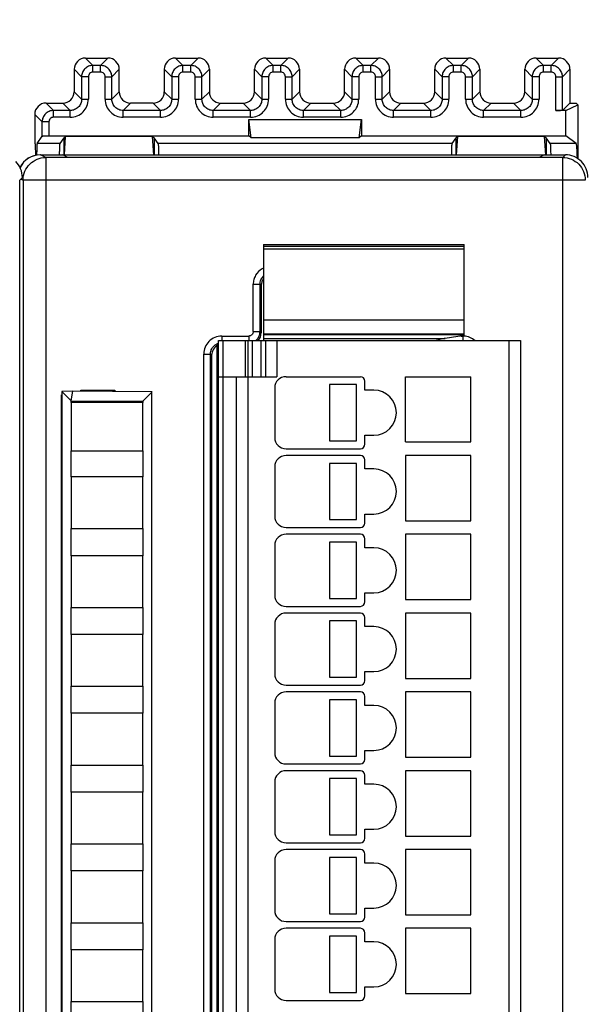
# Model space of a CAD drawing. Header units: millimetres. Extents: x 0 to 420, y 0 to 297.
# Tile 99 of 124: x 233 to 258, y 192 to 236. Entities that reach past the tile are written whole.
import ezdxf

# ---------------------------------------------------------------- set-up
doc = ezdxf.new("R2010")
doc.units = ezdxf.units.MM
doc.header["$LTSCALE"] = 23.1
doc.layers.get('0').update_dxf_attribs({"linetype": 'CONTINUOUS'})
doc.layers.add('1', color=7, linetype='CONTINUOUS')
doc.styles.get("Standard").update_dxf_attribs({"font": 'txt', "width": 0.85})
doc.dimstyles.new('DIMSTYLE_1', dxfattribs={"dimtxt": 3.5, "dimasz": 3.5, "dimexe": 1, "dimexo": 0.5, "dimgap": 0.875, "dimtad": 1, "dimdec": 0, "dimdsep": 46, "dimtxsty": 'STANDARD', "dimblk": '_FILLED', "dimblk1": '_FILLED', "dimblk2": '_FILLED', "dimcen": 0.09, "dimadec": 4, "dimazin": 2, "dimtp": 0.2, "dimtm": 0.2, "dimtfac": 1, "dimtdec": 0, "dimtofl": 0, "dimtmove": 0, "dimatfit": 3, "dimldrblk": '_FILLED', "dimfxl": 1, "dimtolj": 1, "dimarcsym": 0})

# ---------------------------------------------------------------- blocks, each defined once
blk = doc.blocks.new('_FILLED')
at = {"color": 0, "linetype": 'BYBLOCK'}
blk.add_solid([(0, 0), (-1, 0.143), (-1, -0.143)], dxfattribs=at)
blk = doc.blocks.new('*D0')
at = {"color": 2, "linetype": 'CONTINUOUS'}
for p, q in [((181.376, 219.968), (181.376, 252.504)), ((385.759, 229.27), (385.759, 252.504)), ((181.376, 251.504), (283.567, 251.504)), ((385.759, 251.504), (283.567, 251.504))]:
    blk.add_line(p, q, dxfattribs=at)
at = {"color": 2, "linetype": 'CONTINUOUS', "xscale": 3.5, "yscale": 3.5, "zscale": 3.5, "rotation": 180}
blk.add_blockref('_FILLED', (181.376, 251.504), dxfattribs=at)
at = {"color": 2, "linetype": 'CONTINUOUS', "xscale": 3.5, "yscale": 3.5, "zscale": 3.5}
blk.add_blockref('_FILLED', (385.759, 251.504), dxfattribs=at)
at = {"color": 2, "linetype": 'CONTINUOUS', "insert": (283.567, 255.879), "char_height": 3.5, "width": 12.375, "attachment_point": 2, "line_spacing_factor": 0.9}
blk.add_mtext('204', dxfattribs=at)

msp = doc.modelspace()

# ---------------------------------------------------------------- linework, layer by layer
at = {"color": 9, "linetype": 'CONTINUOUS'}
for p, q in [((236.27587, 234.18802), (236.60412, 233.85978)), ((237.27603, 234.18802), (236.94778, 233.85978)), ((240.27587, 234.18802), (240.60412, 233.85978)), ((241.27603, 234.18802), (240.94778, 233.85978)), ((244.27587, 234.18802), (244.60412, 233.85978)), ((245.27603, 234.18802), (244.94778, 233.85978)), ((248.27587, 234.18802), (248.60412, 233.85978)), ((249.27603, 234.18802), (248.94778, 233.85978)), ((252.27587, 234.18802), (252.60412, 233.85978)), ((253.27603, 234.18802), (252.94778, 233.85978)), ((256.27587, 234.18802), (256.60412, 233.85978)), ((257.27603, 234.18802), (256.94778, 233.85978)), ((236.1042, 233.35985), (235.77595, 233.6881)), ((236.60412, 233.55982), (236.60412, 233.85978)), ((236.94778, 233.85978), (236.60412, 233.85978)), ((236.94778, 233.55982), (236.60412, 233.55982)), ((236.94778, 233.55982), (236.94778, 233.85978)), ((237.4477, 233.35985), (237.77595, 233.6881)), ((240.1042, 233.35985), (239.77595, 233.6881)), ((240.60412, 233.55982), (240.60412, 233.85978)), ((240.94778, 233.85978), (240.60412, 233.85978)), ((240.94778, 233.55982), (240.60412, 233.55982)), ((240.94778, 233.55982), (240.94778, 233.85978)), ((241.4477, 233.35985), (241.77595, 233.6881)), ((244.1042, 233.35985), (243.77595, 233.6881)), ((244.60412, 233.55982), (244.60412, 233.85978)), ((244.94778, 233.85978), (244.60412, 233.85978)), ((244.94778, 233.55982), (244.60412, 233.55982)), ((244.94778, 233.55982), (244.94778, 233.85978)), ((245.4477, 233.35985), (245.77595, 233.6881)), ((248.1042, 233.35985), (247.77595, 233.6881)), ((248.60412, 233.55982), (248.60412, 233.85978)), ((248.94778, 233.85978), (248.60412, 233.85978)), ((248.94778, 233.55982), (248.60412, 233.55982)), ((248.94778, 233.55982), (248.94778, 233.85978)), ((249.4477, 233.35985), (249.77595, 233.6881)), ((252.1042, 233.35985), (251.77595, 233.6881)), ((252.60412, 233.55982), (252.60412, 233.85978)), ((252.94778, 233.85978), (252.60412, 233.85978)), ((252.94778, 233.55982), (252.60412, 233.55982)), ((252.94778, 233.55982), (252.94778, 233.85978)), ((253.4477, 233.35985), (253.77595, 233.6881)), ((256.1042, 233.35985), (255.77595, 233.6881)), ((256.60412, 233.55982), (256.60412, 233.85978)), ((256.94778, 233.85978), (256.60412, 233.85978)), ((256.94778, 233.55982), (256.60412, 233.55982)), ((256.94778, 233.55982), (256.94778, 233.85978)), ((257.4477, 233.35985), (257.77595, 233.6881)), ((236.1042, 233.35985), (236.1042, 232.3597)), ((236.40415, 233.35985), (236.1042, 233.35985)), ((236.40415, 233.35986), (236.40415, 232.3597)), ((237.14775, 232.3597), (237.14775, 233.35986)), ((237.14775, 233.35985), (237.4477, 233.35985)), ((237.4477, 232.3597), (237.4477, 233.35985)), ((240.1042, 233.35985), (240.1042, 232.3597)), ((240.40415, 233.35985), (240.1042, 233.35985)), ((240.40415, 233.35986), (240.40415, 232.3597)), ((241.14775, 232.3597), (241.14775, 233.35986)), ((241.14775, 233.35985), (241.4477, 233.35985)), ((241.4477, 232.3597), (241.4477, 233.35985)), ((244.1042, 233.35985), (244.1042, 232.3597)), ((244.40415, 233.35985), (244.1042, 233.35985)), ((244.40415, 233.35986), (244.40415, 232.3597)), ((245.14775, 232.3597), (245.14775, 233.35986)), ((245.14775, 233.35985), (245.4477, 233.35985)), ((245.4477, 232.3597), (245.4477, 233.35985)), ((248.1042, 233.35985), (248.1042, 232.3597)), ((248.40415, 233.35985), (248.1042, 233.35985)), ((248.40415, 233.35986), (248.40415, 232.3597)), ((249.14775, 232.3597), (249.14775, 233.35986)), ((249.14775, 233.35985), (249.4477, 233.35985)), ((249.4477, 232.3597), (249.4477, 233.35985)), ((252.1042, 233.35985), (252.1042, 232.3597)), ((252.40415, 233.35985), (252.1042, 233.35985)), ((252.40415, 233.35986), (252.40415, 232.3597)), ((253.14775, 232.3597), (253.14775, 233.35986)), ((253.14775, 233.35985), (253.4477, 233.35985)), ((253.4477, 232.3597), (253.4477, 233.35985)), ((256.1042, 233.35985), (256.1042, 232.3597)), ((256.40415, 233.35985), (256.1042, 233.35985)), ((256.40415, 233.35986), (256.40415, 232.3597)), ((257.14775, 231.85463), (257.14775, 233.35986)), ((257.14775, 233.35985), (257.4477, 233.35985)), ((257.4477, 231.85978), (257.4477, 233.35985)), ((235.77595, 232.68795), (236.1042, 232.3597)), ((237.77595, 232.68795), (237.4477, 232.3597)), ((239.77595, 232.68795), (240.1042, 232.3597)), ((241.77595, 232.68795), (241.4477, 232.3597)), ((243.77595, 232.68795), (244.1042, 232.3597)), ((245.77595, 232.68795), (245.4477, 232.3597)), ((247.77595, 232.68795), (248.1042, 232.3597)), ((249.77595, 232.68795), (249.4477, 232.3597)), ((251.77595, 232.68795), (252.1042, 232.3597)), ((253.77595, 232.68795), (253.4477, 232.3597)), ((255.77595, 232.68795), (256.1042, 232.3597)), ((236.1042, 232.3597), (236.40415, 232.3597)), ((237.14775, 232.3597), (237.4477, 232.3597)), ((240.1042, 232.3597), (240.40415, 232.3597)), ((241.14775, 232.3597), (241.4477, 232.3597)), ((244.1042, 232.3597), (244.40415, 232.3597)), ((245.14775, 232.3597), (245.4477, 232.3597)), ((248.1042, 232.3597), (248.40415, 232.3597)), ((249.14775, 232.3597), (249.4477, 232.3597)), ((252.1042, 232.3597), (252.40415, 232.3597)), ((253.14775, 232.3597), (253.4477, 232.3597)), ((256.1042, 232.3597), (256.40415, 232.3597)), ((234.52587, 232.18802), (234.85412, 231.85978)), ((234.85412, 231.55982), (234.85412, 231.85978)), ((235.60427, 231.85978), (234.85412, 231.85978)), ((235.60427, 231.85978), (235.27603, 232.18802)), ((235.60427, 231.55982), (235.60427, 231.85978)), ((237.94763, 231.85978), (238.27587, 232.18802)), ((237.94763, 231.55982), (237.94763, 231.85978)), ((239.60427, 231.85978), (237.94763, 231.85978)), ((239.60427, 231.85978), (239.27603, 232.18802)), ((239.60427, 231.55982), (239.60427, 231.85978)), ((241.94763, 231.85978), (242.27587, 232.18802)), ((241.94763, 231.55982), (241.94763, 231.85978)), ((243.60427, 231.85978), (241.94763, 231.85978)), ((243.60427, 231.85978), (243.27603, 232.18802)), ((243.60427, 231.55982), (243.60427, 231.85978)), ((245.94763, 231.85978), (246.27587, 232.18802)), ((245.94763, 231.55982), (245.94763, 231.85978)), ((247.60427, 231.85978), (245.94763, 231.85978)), ((247.60427, 231.85978), (247.27603, 232.18802)), ((247.60427, 231.55982), (247.60427, 231.85978)), ((249.94763, 231.85978), (250.27587, 232.18802)), ((249.94763, 231.55982), (249.94763, 231.85978)), ((251.60427, 231.85978), (249.94763, 231.85978)), ((251.60427, 231.85978), (251.27603, 232.18802)), ((251.60427, 231.55982), (251.60427, 231.85978)), ((253.94763, 231.85978), (254.27587, 232.18802)), ((253.94763, 231.55982), (253.94763, 231.85978)), ((255.60427, 231.85978), (253.94763, 231.85978)), ((255.60427, 231.85978), (255.27603, 232.18802)), ((255.60427, 231.55982), (255.60427, 231.85978)), ((234.3542, 231.35985), (234.02595, 231.6881)), ((234.3542, 230.72334), (234.3542, 231.35985)), ((234.65415, 231.35985), (234.3542, 231.35985)), ((234.65415, 231.35986), (234.65415, 230.73106)), ((235.60428, 231.55982), (234.85412, 231.55982)), ((239.60427, 231.55982), (237.94763, 231.55982)), ((243.60427, 231.55982), (241.94763, 231.55982)), ((247.60427, 231.55982), (245.94763, 231.55982)), ((251.60427, 231.55982), (249.94763, 231.55982)), ((255.60427, 231.55982), (253.94763, 231.55982)), ((234.51175, 229.77013), (234.27595, 229.88802)), ((234.51175, 229.77013), (234.51175, 140.00591)), ((257.4581, 229.77013), (257.57599, 229.88802)), ((257.4581, 140.00591), (257.4581, 229.77013)), ((233.47595, 228.88803), (233.35806, 228.77015)), ((233.38884, 228.8317), (233.5119, 228.77017)), ((233.5119, 228.77017), (233.5119, 141.00587)), ((258.45806, 228.77017), (233.5119, 228.77017)), ((253.07595, 225.8212), (244.17595, 225.8212)), ((253.07595, 225.70801), (244.17595, 225.70801)), ((243.72339, 222.04047), (243.72339, 224.14108)), ((243.72339, 224.14108), (244.0232, 224.14108)), ((244.0232, 222.04047), (244.0232, 224.14108)), ((244.0232, 224.14108), (244.07595, 224.08833)), ((244.17595, 222.56745), (253.07595, 222.56745)), ((242.3229, 221.84059), (242.3229, 221.63219)), ((242.3229, 221.84059), (243.52351, 221.84059)), ((243.52351, 221.84059), (243.52351, 221.63219)), ((243.72339, 222.04047), (244.0232, 222.04047)), ((244.07595, 221.98772), (244.0232, 222.04047)), ((253.07595, 221.89104), (244.17595, 221.89104)), ((252.93955, 221.84059), (253.029, 221.84059)), ((253.029, 221.84059), (253.029, 221.65134)), ((242.37595, 221.63802), (242.37595, 148.43802)), ((243.37595, 220.03802), (243.37595, 221.63802)), ((243.67595, 221.63802), (243.67595, 220.03802)), ((244.07595, 220.03802), (244.07595, 221.63802)), ((244.77595, 221.63802), (244.77595, 220.03802)), ((255.07595, 148.43802), (255.07595, 221.63802)), ((241.52339, 148.73497), (241.52339, 221.04108)), ((241.52339, 221.04108), (241.8232, 221.04108)), ((241.8232, 148.73497), (241.8232, 221.04108)), ((241.8232, 221.04108), (241.87595, 220.98833)), ((243.47595, 220.03802), (243.47595, 150.03802))]:
    msp.add_line(p, q, dxfattribs=at)
at = {"color": 7, "linetype": 'CONTINUOUS'}
for p, q in [((236.27587, 234.18802), (237.27603, 234.18802)), ((240.27587, 234.18802), (241.27603, 234.18802)), ((244.27587, 234.18802), (245.27603, 234.18802)), ((248.27587, 234.18802), (249.27603, 234.18802)), ((252.27587, 234.18802), (253.27603, 234.18802)), ((256.27587, 234.18802), (257.27603, 234.18802)), ((235.77595, 233.6881), (235.77595, 232.68795)), ((237.77595, 232.68795), (237.77595, 233.6881)), ((239.77595, 233.6881), (239.77595, 232.68795)), ((241.77595, 233.6881), (241.77595, 232.68795)), ((243.77595, 232.68795), (243.77595, 233.6881)), ((245.77595, 233.6881), (245.77595, 232.68795)), ((247.77595, 232.68795), (247.77595, 233.6881)), ((249.77595, 233.6881), (249.77595, 232.68795)), ((251.77595, 232.68795), (251.77595, 233.6881)), ((253.77595, 233.6881), (253.77595, 232.68795)), ((255.77595, 232.68795), (255.77595, 233.6881)), ((257.77595, 233.6881), (257.77595, 232.18802)), ((234.52587, 232.18802), (235.27603, 232.18802)), ((239.27603, 232.18802), (238.27587, 232.18802)), ((242.27587, 232.18802), (243.27603, 232.18802)), ((246.27587, 232.18802), (247.27603, 232.18802)), ((250.27587, 232.18802), (251.27603, 232.18802)), ((254.27587, 232.18802), (255.27603, 232.18802)), ((257.59865, 231.85463), (257.14775, 231.85463)), ((257.77595, 232.18802), (257.4477, 231.85978)), ((257.59865, 231.85463), (258.12595, 232.1182)), ((257.59865, 230.73106), (257.59865, 231.85463)), ((257.77595, 232.18802), (258.05613, 232.18802)), ((258.05613, 232.18802), (258.12595, 232.1182)), ((258.12595, 232.1182), (258.12595, 229.7222)), ((234.02595, 231.6881), (234.02595, 230.38802)), ((243.52595, 230.73106), (243.52595, 231.45982)), ((243.63121, 230.65213), (243.52595, 231.45982)), ((243.52595, 231.45982), (248.52595, 231.45982)), ((248.42069, 230.65213), (248.52595, 231.45982)), ((248.52595, 231.45982), (248.52595, 230.73106)), ((234.13068, 230.38802), (234.3542, 230.72334)), ((234.65415, 230.73106), (243.52595, 230.73106)), ((235.1514, 230.38803), (235.32594, 230.64987)), ((235.39741, 230.70347), (235.32595, 230.64988)), ((235.32595, 229.88802), (235.32595, 230.64988)), ((235.34783, 229.88368), (235.39741, 230.70347)), ((239.25449, 230.70347), (235.39741, 230.70347)), ((239.30381, 229.88802), (239.25449, 230.70347)), ((239.25449, 230.70347), (239.32595, 230.64989)), ((239.32595, 230.64989), (239.32595, 229.88802)), ((239.5005, 230.38802), (239.32595, 230.64989)), ((243.63121, 230.65213), (243.52595, 230.73106)), ((248.42069, 230.65213), (243.63121, 230.65213)), ((248.52595, 230.73106), (248.42069, 230.65213)), ((248.52595, 230.73106), (257.59865, 230.73106)), ((252.5514, 230.38802), (252.72594, 230.64987)), ((252.79741, 230.70347), (252.72595, 230.64988)), ((252.72595, 229.88802), (252.72595, 230.64988)), ((252.74809, 229.88802), (252.79741, 230.70347)), ((256.65449, 230.70347), (252.79741, 230.70347)), ((256.70353, 229.89272), (256.65449, 230.70347)), ((256.65449, 230.70347), (256.72595, 230.64989)), ((256.72595, 230.64989), (256.72595, 229.88802)), ((256.9005, 230.38802), (256.72595, 230.64989)), ((258.0561, 230.38803), (257.59865, 230.73106)), ((234.02595, 230.38802), (234.05429, 230.35968)), ((235.1514, 230.38802), (234.13068, 230.38802)), ((252.5514, 230.38802), (239.5005, 230.38802)), ((258.05611, 230.38802), (256.9005, 230.38802)), ((234.27595, 229.88802), (257.57599, 229.88802)), ((257.4581, 229.77013), (234.51175, 229.77013)), ((235.12833, 229.88921), (235.12895, 229.91956)), ((235.49803, 229.77897), (235.27595, 229.88802)), ((235.4796, 229.78802), (256.42232, 229.78802)), ((252.52833, 229.88921), (252.52895, 229.91961)), ((256.62595, 229.88802), (256.40389, 229.77897)), ((233.35806, 141.00593), (233.35806, 228.77015)), ((244.17595, 225.90961), (253.07595, 225.90961)), ((244.17595, 225.90952), (244.17595, 221.93815)), ((253.07595, 221.93803), (253.07595, 225.90952)), ((244.07595, 224.08833), (244.07595, 221.98772)), ((244.17595, 221.93802), (253.07595, 221.93802)), ((244.17595, 221.92343), (244.17595, 221.63802)), ((244.17595, 221.73295), (252.24376, 221.73295)), ((253.07595, 221.86169), (252.24376, 221.73295)), ((253.07595, 221.86169), (253.07595, 221.92343)), ((242.12595, 148.35345), (242.12595, 221.42259)), ((242.17595, 148.43802), (242.17595, 221.63802)), ((242.17595, 221.63802), (255.57595, 221.63802)), ((243.47595, 221.63802), (243.47595, 220.03802)), ((244.27595, 220.03802), (244.27595, 221.63802)), ((255.57595, 221.63802), (255.57595, 148.43802)), ((241.87595, 220.98833), (241.87595, 148.78772)), ((242.12595, 220.98802), (242.17595, 220.98802)), ((242.17595, 220.03802), (244.77595, 220.03802)), ((242.97595, 150.03802), (242.97595, 220.03802)), ((245.17595, 220.03802), (248.47595, 220.03802)), ((250.47595, 217.13802), (250.47595, 220.03802)), ((250.47595, 220.03802), (253.37595, 220.03802)), ((253.37595, 217.13802), (253.37595, 220.03802)), ((244.67595, 219.53802), (244.67595, 217.33802)), ((247.11126, 219.68802), (247.11126, 217.18802)), ((248.31126, 219.68802), (247.11126, 219.68802)), ((248.31126, 217.18802), (248.31126, 219.68802)), ((248.67595, 219.43802), (248.67595, 219.83802)), ((235.21309, 150.55017), (235.21309, 219.22588)), ((235.21309, 219.22588), (235.22595, 219.21302)), ((235.21309, 219.22588), (235.22595, 219.22588)), ((235.70874, 219.38802), (235.2253, 219.38382)), ((235.2253, 219.38382), (235.6461, 218.96788)), ((235.22595, 219.3856), (235.22595, 149.99287)), ((235.6461, 218.96788), (235.70874, 219.38802)), ((239.23073, 219.35741), (235.70874, 219.38802)), ((236.07595, 219.38483), (236.07595, 219.43802)), ((236.07595, 219.43802), (237.57595, 219.43802)), ((237.57595, 219.43802), (237.57595, 219.37179)), ((239.22595, 219.35267), (238.8218, 218.95198)), ((239.22595, 150.02165), (239.22595, 219.35267)), ((249.07595, 219.43802), (248.67595, 219.43802)), ((235.64595, 218.88802), (235.64595, 216.73802)), ((238.82195, 218.88802), (235.64595, 218.88802)), ((235.64608, 218.88802), (235.6461, 218.96545)), ((235.6461, 218.96788), (238.8218, 218.95198)), ((238.8218, 218.95198), (238.82182, 218.88802)), ((238.82195, 216.73802), (238.82195, 218.88802)), ((248.67595, 217.03802), (248.67595, 217.43802)), ((248.67595, 217.43802), (249.07595, 217.43802)), ((247.11126, 217.18802), (248.31126, 217.18802)), ((250.47595, 217.13802), (253.37595, 217.13802)), ((235.64595, 216.73802), (238.82195, 216.73802)), ((235.64608, 215.58802), (235.64608, 216.73802)), ((238.82182, 216.73802), (238.82182, 215.58802)), ((245.17595, 216.83802), (248.47595, 216.83802)), ((248.47595, 216.53802), (245.17595, 216.53802)), ((250.47595, 216.53802), (250.47595, 213.63802)), ((253.37595, 216.53802), (250.47595, 216.53802)), ((253.37595, 213.63802), (253.37595, 216.53802)), ((244.67595, 216.03802), (244.67595, 213.83802)), ((247.11126, 216.18802), (247.11126, 213.68802)), ((248.31126, 216.18802), (247.11126, 216.18802)), ((248.31126, 213.68802), (248.31126, 216.18802)), ((248.67595, 215.93802), (248.67595, 216.33802)), ((235.64595, 215.58802), (235.64595, 213.28802)), ((238.82195, 215.58802), (235.64595, 215.58802)), ((238.82195, 213.28802), (238.82195, 215.58802)), ((249.07595, 215.93802), (248.67595, 215.93802)), ((248.67595, 213.53802), (248.67595, 213.93802)), ((248.67595, 213.93802), (249.07595, 213.93802)), ((247.11126, 213.68802), (248.31126, 213.68802)), ((250.47595, 213.63802), (253.37595, 213.63802)), ((235.64595, 213.28802), (238.82195, 213.28802)), ((235.64608, 212.08802), (235.64608, 213.28802)), ((238.82182, 213.28802), (238.82182, 212.08802)), ((245.17595, 213.33802), (248.47595, 213.33802)), ((248.47595, 213.03802), (245.17595, 213.03802)), ((250.47595, 213.03802), (250.47595, 210.13802)), ((253.37595, 213.03802), (250.47595, 213.03802)), ((253.37595, 210.13802), (253.37595, 213.03802)), ((244.67595, 212.53802), (244.67595, 210.33802)), ((247.11126, 212.68802), (247.11126, 210.18802)), ((248.31126, 212.68802), (247.11126, 212.68802)), ((248.31126, 210.18802), (248.31126, 212.68802)), ((248.67595, 212.43802), (248.67595, 212.83802)), ((235.64595, 212.08802), (235.64595, 209.78802)), ((238.82195, 212.08802), (235.64595, 212.08802)), ((238.82195, 209.78802), (238.82195, 212.08802)), ((249.07595, 212.43802), (248.67595, 212.43802)), ((248.67595, 210.03802), (248.67595, 210.43802)), ((248.67595, 210.43802), (249.07595, 210.43802)), ((247.11126, 210.18802), (248.31126, 210.18802)), ((250.47595, 210.13802), (253.37595, 210.13802)), ((235.64595, 209.78802), (238.82195, 209.78802)), ((235.64608, 208.58802), (235.64608, 209.78802)), ((238.82182, 209.78802), (238.82182, 208.58802)), ((245.17595, 209.83802), (248.47595, 209.83802)), ((248.47595, 209.53802), (245.17595, 209.53802)), ((250.47595, 209.53802), (250.47595, 206.63802)), ((253.37595, 209.53802), (250.47595, 209.53802)), ((253.37595, 206.63802), (253.37595, 209.53802)), ((244.67595, 209.03802), (244.67595, 206.83802)), ((247.11126, 209.18802), (247.11126, 206.68802)), ((248.31126, 209.18802), (247.11126, 209.18802)), ((248.31126, 206.68802), (248.31126, 209.18802)), ((248.67595, 208.93802), (248.67595, 209.33802)), ((249.07595, 208.93802), (248.67595, 208.93802)), ((235.64595, 208.58802), (235.64595, 206.28802)), ((238.82195, 208.58802), (235.64595, 208.58802)), ((238.82195, 206.28802), (238.82195, 208.58802)), ((248.67595, 206.53802), (248.67595, 206.93802)), ((248.67595, 206.93802), (249.07595, 206.93802)), ((247.11126, 206.68802), (248.31126, 206.68802)), ((250.47595, 206.63802), (253.37595, 206.63802)), ((235.64595, 206.28802), (238.82195, 206.28802)), ((235.64608, 205.08802), (235.64608, 206.28802)), ((238.82182, 206.28802), (238.82182, 205.08802)), ((245.17595, 206.33802), (248.47595, 206.33802)), ((248.47595, 206.03802), (245.17595, 206.03802)), ((250.47595, 206.03802), (250.47595, 203.13802)), ((253.37595, 206.03802), (250.47595, 206.03802)), ((253.37595, 203.13802), (253.37595, 206.03802)), ((244.67595, 205.53802), (244.67595, 203.33802)), ((247.11126, 205.68802), (247.11126, 203.18802)), ((248.31126, 205.68802), (247.11126, 205.68802)), ((248.31126, 203.18802), (248.31126, 205.68802)), ((248.67595, 205.43802), (248.67595, 205.83802)), ((249.07595, 205.43802), (248.67595, 205.43802)), ((235.64595, 205.08802), (235.64595, 202.78802)), ((238.82195, 205.08802), (235.64595, 205.08802)), ((238.82195, 202.78802), (238.82195, 205.08802)), ((248.67595, 203.03802), (248.67595, 203.43802)), ((248.67595, 203.43802), (249.07595, 203.43802)), ((247.11126, 203.18802), (248.31126, 203.18802)), ((250.47595, 203.13802), (253.37595, 203.13802)), ((235.64595, 202.78802), (238.82195, 202.78802)), ((235.64608, 201.58802), (235.64608, 202.78802)), ((238.82182, 202.78802), (238.82182, 201.58802)), ((245.17595, 202.83802), (248.47595, 202.83802)), ((248.47595, 202.53802), (245.17595, 202.53802)), ((250.47595, 202.53802), (250.47595, 199.63802)), ((253.37595, 202.53802), (250.47595, 202.53802)), ((253.37595, 199.63802), (253.37595, 202.53802)), ((244.67595, 202.03802), (244.67595, 199.83802)), ((247.11126, 202.18802), (247.11126, 199.68802)), ((248.31126, 202.18802), (247.11126, 202.18802)), ((248.31126, 199.68802), (248.31126, 202.18802)), ((248.67595, 201.93802), (248.67595, 202.33802)), ((249.07595, 201.93802), (248.67595, 201.93802)), ((235.64595, 201.58802), (235.64595, 199.28802)), ((238.82195, 201.58802), (235.64595, 201.58802)), ((238.82195, 199.28802), (238.82195, 201.58802)), ((248.67595, 199.53802), (248.67595, 199.93802)), ((248.67595, 199.93802), (249.07595, 199.93802)), ((247.11126, 199.68802), (248.31126, 199.68802)), ((250.47595, 199.63802), (253.37595, 199.63802)), ((235.64595, 199.28802), (238.82195, 199.28802)), ((235.64608, 198.08802), (235.64608, 199.28802)), ((238.82182, 199.28802), (238.82182, 198.08802)), ((245.17595, 199.33802), (248.47595, 199.33802)), ((248.47595, 199.03802), (245.17595, 199.03802)), ((250.47595, 199.03802), (250.47595, 196.13802)), ((253.37595, 199.03802), (250.47595, 199.03802)), ((253.37595, 196.13802), (253.37595, 199.03802)), ((244.67595, 198.53802), (244.67595, 196.33802)), ((247.11126, 198.68802), (247.11126, 196.18802)), ((248.31126, 198.68802), (247.11126, 198.68802)), ((248.31126, 196.18802), (248.31126, 198.68802)), ((248.67595, 198.43802), (248.67595, 198.83802)), ((249.07595, 198.43802), (248.67595, 198.43802)), ((235.64595, 198.08802), (235.64595, 195.78802)), ((238.82195, 198.08802), (235.64595, 198.08802)), ((238.82195, 195.78802), (238.82195, 198.08802)), ((248.67595, 196.03802), (248.67595, 196.43802)), ((248.67595, 196.43802), (249.07595, 196.43802)), ((247.11126, 196.18802), (248.31126, 196.18802)), ((250.47595, 196.13802), (253.37595, 196.13802)), ((235.64595, 195.78802), (238.82195, 195.78802)), ((235.64608, 194.58802), (235.64608, 195.78802)), ((238.82182, 195.78802), (238.82182, 194.58802)), ((245.17595, 195.83802), (248.47595, 195.83802)), ((248.47595, 195.53802), (245.17595, 195.53802)), ((250.47595, 195.53802), (250.47595, 192.63802)), ((253.37595, 195.53802), (250.47595, 195.53802)), ((253.37595, 192.63802), (253.37595, 195.53802)), ((244.67595, 195.03802), (244.67595, 192.83802)), ((247.11126, 195.18802), (247.11126, 192.68802)), ((248.31126, 195.18802), (247.11126, 195.18802)), ((248.31126, 192.68802), (248.31126, 195.18802)), ((248.67595, 194.93802), (248.67595, 195.33802)), ((249.07595, 194.93802), (248.67595, 194.93802)), ((235.64595, 194.58802), (235.64595, 192.28802)), ((238.82195, 194.58802), (235.64595, 194.58802)), ((238.82195, 192.28802), (238.82195, 194.58802)), ((248.67595, 192.53802), (248.67595, 192.93802)), ((248.67595, 192.93802), (249.07595, 192.93802)), ((247.11126, 192.68802), (248.31126, 192.68802)), ((250.47595, 192.63802), (253.37595, 192.63802)), ((235.64595, 192.28802), (238.82195, 192.28802)), ((235.64608, 191.08802), (235.64608, 192.28802)), ((238.82182, 192.28802), (238.82182, 191.08802)), ((245.17595, 192.33802), (248.47595, 192.33802))]:
    msp.add_line(p, q, dxfattribs=at)
for centre, radius, start, end in [((234.26685, 228.88802), 1, 90, 153.650971), ((201.15194, 229.53041), 32.91881, 0.587632, 0.781018), ((245.17595, 219.53802), 0.5, 90, 180), ((248.47595, 219.83802), 0.2, 0, 90), ((249.07595, 218.43802), 1, 270, 90), ((245.17595, 217.33802), 0.5, 180, 270), ((248.47595, 217.03802), 0.2, 270, 360), ((245.17595, 216.03802), 0.5, 90, 180), ((248.47595, 216.33802), 0.2, 0, 90), ((249.07595, 214.93802), 1, 270, 90), ((245.17595, 213.83802), 0.5, 180, 270), ((248.47595, 213.53802), 0.2, 270, 360), ((245.17595, 212.53802), 0.5, 90, 180), ((248.47595, 212.83802), 0.2, 0, 90), ((249.07595, 211.43802), 1, 270, 90), ((245.17595, 210.33802), 0.5, 180, 270), ((248.47595, 210.03802), 0.2, 270, 360), ((245.17595, 209.03802), 0.5, 90, 180), ((248.47595, 209.33802), 0.2, 0, 90), ((249.07595, 207.93802), 1, 270, 90), ((245.17595, 206.83802), 0.5, 180, 270), ((248.47595, 206.53802), 0.2, 270, 360), ((245.17595, 205.53802), 0.5, 90, 180), ((248.47595, 205.83802), 0.2, 0, 90), ((249.07595, 204.43802), 1, 270, 90), ((245.17595, 203.33802), 0.5, 180, 270), ((248.47595, 203.03802), 0.2, 270, 360), ((245.17595, 202.03802), 0.5, 90, 180), ((248.47595, 202.33802), 0.2, 0, 90), ((249.07595, 200.93802), 1, 270, 90), ((245.17595, 199.83802), 0.5, 180, 270), ((248.47595, 199.53802), 0.2, 270, 360), ((245.17595, 198.53802), 0.5, 90, 180), ((248.47595, 198.83802), 0.2, 0, 90), ((249.07595, 197.43802), 1, 270, 90), ((245.17595, 196.33802), 0.5, 180, 270), ((248.47595, 196.03802), 0.2, 270, 360), ((245.17595, 195.03802), 0.5, 90, 180), ((248.47595, 195.33802), 0.2, 0, 90), ((249.07595, 193.93802), 1, 270, 90), ((245.17595, 192.83802), 0.5, 180, 270), ((248.47595, 192.53802), 0.2, 270, 360)]:
    msp.add_arc(centre, radius, start, end, dxfattribs=at)
at = {"color": 9, "linetype": 'CONTINUOUS'}
for centre, radius, start, end in [((234.512, 228.77002), 1.0001, 178.991556, 179.991265), ((244.51907, 224.14973), 0.79028, 115.765595, 120.371047), ((243.52784, 222.03658), 0.49372, 314.962981, 324.530373), ((253.0145, 220.90695), 0.93375, 86.314261, 89.11022), ((243.52533, 222.04085), 0.49855, 306.078032, 309.814112), ((243.53124, 222.03382), 0.48937, 309.810126, 314.91041)]:
    msp.add_arc(centre, radius, start, end, dxfattribs=at)
at = {"color": 7, "linetype": 'CONTINUOUS'}
for centre, major_axis, ratio, start_param, end_param in [((236.27603, 233.68795), (-0.35366, 0.35366), 0.99969546, -0.78524587, 0.78524587), ((237.27587, 233.68795), (-0.35366, -0.35366), 0.99969546, 8.63953209, 10.21002383), ((240.27603, 233.68795), (-0.35366, 0.35366), 0.99969546, 5.49793944, 7.06843118), ((241.27587, 233.68795), (0.35366, 0.35366), 0.99969546, 5.49793944, 7.06843118), ((244.27603, 233.68795), (0.35366, -0.35366), 0.99969546, 2.35634678, 3.92683852), ((245.27587, 233.68795), (0.35366, 0.35366), 0.99969546, 5.49793944, 7.06843118), ((248.27603, 233.68795), (0.35366, -0.35366), 0.99969546, 3.14159265, 3.92683852), ((248.27603, 233.68795), (-0.35366, 0.35366), 0.99969546, -0.78524587, 0), ((249.27587, 233.68795), (0.35366, 0.35366), 0.99969546, 5.49793944, 7.06843118), ((252.27603, 233.68795), (0.35366, -0.35366), 0.99969546, 2.35634678, 3.92683852), ((253.27587, 233.68795), (0.35366, 0.35366), 0.99969546, 5.49793944, 7.06843118), ((256.27603, 233.68795), (-0.35366, 0.35366), 0.99969546, 5.49793944, 7.06843118), ((257.27587, 233.68795), (0.35366, 0.35366), 0.99969546, 5.49793944, 7.06843118), ((235.27587, 232.6881), (0.35366, -0.35366), 0.99969546, -0.78524587, 0.78524587), ((238.27603, 232.6881), (0.35366, 0.35366), 0.99969546, -3.92683852, -2.35634678), ((239.27587, 232.6881), (0.35366, -0.35366), 0.99969546, -0.78524587, 0.78524587), ((242.27603, 232.6881), (0.35366, 0.35366), 0.99969546, -3.92683852, -2.35634678), ((243.27587, 232.6881), (0.35366, -0.35366), 0.99969546, -0.78524587, 0.78524587), ((246.27603, 232.6881), (0.35366, 0.35366), 0.99969546, -3.92683852, -2.35634678), ((247.27587, 232.6881), (0.35366, -0.35366), 0.99969546, -0.78524587, 0.78524587), ((250.27603, 232.6881), (0.35366, 0.35366), 0.99969546, -3.92683852, -2.35634678), ((251.27587, 232.6881), (0.35366, -0.35366), 0.99969546, -0.78524587, 0.78524587), ((254.27603, 232.6881), (0.35366, 0.35366), 0.99969546, -3.92683852, -2.35634678), ((255.27587, 232.6881), (0.35366, -0.35366), 0.99969546, -0.78524587, 0.78524587), ((234.52603, 231.68795), (-0.35366, 0.35366), 0.99969546, 5.49793944, 7.06843118), ((257.14775, 231.85987), (0.3, 0), 0.01745506, -1.57079633, -0.79412481), ((234.2761, 228.88799), (-0.89461, 0.44727), 0.99980964, -1.10710303, 0.01156621), ((244.57626, 224.08772), (0.35398, -0.35398), 0.99878277, -3.00026401, -2.35680348), ((243.57565, 221.98833), (-0.35398, 0.35398), 0.99878277, 9.42477796, 10.20956714), ((242.37626, 220.98772), (0.35398, -0.35398), 0.99878277, 2.76650143, 3.92638183)]:
    msp.add_ellipse(centre, major_axis=major_axis, ratio=ratio, start_param=start_param, end_param=end_param, dxfattribs=at)
at = {"color": 9, "linetype": 'CONTINUOUS'}
for points, knots in [([(236.25065, 233.71332), (236.20461, 233.66741), (236.13021, 233.55613), (236.10421, 233.42486), (236.1042, 233.35985)], [0, 0, 0, 0, 0.50002709, 1, 1, 1, 1]), ([(236.60412, 233.85976), (236.53914, 233.85992), (236.40809, 233.83301), (236.29667, 233.75922), (236.25065, 233.71332)], [0, 0, 0, 0, 0.49995956, 1, 1, 1, 1]), ([(236.60412, 233.55982), (236.55311, 233.55996), (236.44683, 233.5171), (236.40415, 233.41088), (236.40415, 233.35986)], [0, 0, 0, 0, 0.49992998, 1, 1, 1, 1]), ([(237.30125, 233.71332), (237.25534, 233.75936), (237.14405, 233.83376), (237.01279, 233.85977), (236.94778, 233.85978)], [0, 0, 0, 0, 0.50002709, 1, 1, 1, 1]), ([(237.14775, 233.35986), (237.14788, 233.41087), (237.10502, 233.51715), (236.99881, 233.55982), (236.94778, 233.55982)], [0, 0, 0, 0, 0.49992967, 1, 1, 1, 1]), ([(237.44768, 233.35985), (237.44784, 233.42484), (237.42093, 233.55588), (237.34714, 233.6673), (237.30125, 233.71332)], [0, 0, 0, 0, 0.49995956, 1, 1, 1, 1]), ([(240.25065, 233.71332), (240.20461, 233.66741), (240.13021, 233.55613), (240.10421, 233.42486), (240.1042, 233.35985)], [0, 0, 0, 0, 0.50002709, 1, 1, 1, 1]), ([(240.60412, 233.85976), (240.53914, 233.85992), (240.40809, 233.83301), (240.29667, 233.75922), (240.25065, 233.71332)], [0, 0, 0, 0, 0.49995956, 1, 1, 1, 1]), ([(240.60412, 233.55982), (240.55311, 233.55996), (240.44683, 233.5171), (240.40415, 233.41088), (240.40415, 233.35986)], [0, 0, 0, 0, 0.49992998, 1, 1, 1, 1]), ([(241.30125, 233.71332), (241.25534, 233.75936), (241.14405, 233.83376), (241.01279, 233.85977), (240.94778, 233.85978)], [0, 0, 0, 0, 0.50002709, 1, 1, 1, 1]), ([(241.14775, 233.35986), (241.14788, 233.41087), (241.10502, 233.51715), (240.99881, 233.55982), (240.94778, 233.55982)], [0, 0, 0, 0, 0.49992967, 1, 1, 1, 1]), ([(241.44768, 233.35985), (241.44784, 233.42484), (241.42093, 233.55588), (241.34714, 233.6673), (241.30125, 233.71332)], [0, 0, 0, 0, 0.49995956, 1, 1, 1, 1]), ([(244.25065, 233.71332), (244.20461, 233.66741), (244.13021, 233.55613), (244.10421, 233.42486), (244.1042, 233.35985)], [0, 0, 0, 0, 0.50002709, 1, 1, 1, 1]), ([(244.60412, 233.85976), (244.53914, 233.85992), (244.40809, 233.83301), (244.29667, 233.75922), (244.25065, 233.71332)], [0, 0, 0, 0, 0.49995956, 1, 1, 1, 1]), ([(244.60412, 233.55982), (244.55311, 233.55996), (244.44683, 233.5171), (244.40415, 233.41088), (244.40415, 233.35986)], [0, 0, 0, 0, 0.49992998, 1, 1, 1, 1]), ([(245.30125, 233.71332), (245.25534, 233.75936), (245.14405, 233.83376), (245.01279, 233.85977), (244.94778, 233.85978)], [0, 0, 0, 0, 0.50002709, 1, 1, 1, 1]), ([(245.14775, 233.35986), (245.14788, 233.41087), (245.10502, 233.51715), (244.99881, 233.55982), (244.94778, 233.55982)], [0, 0, 0, 0, 0.49992967, 1, 1, 1, 1]), ([(245.44768, 233.35985), (245.44784, 233.42484), (245.42093, 233.55588), (245.34714, 233.6673), (245.30125, 233.71332)], [0, 0, 0, 0, 0.49995956, 1, 1, 1, 1]), ([(248.25065, 233.71332), (248.20461, 233.66741), (248.13021, 233.55613), (248.10421, 233.42486), (248.1042, 233.35985)], [0, 0, 0, 0, 0.50002709, 1, 1, 1, 1]), ([(248.60412, 233.85976), (248.53914, 233.85992), (248.40809, 233.83301), (248.29667, 233.75922), (248.25065, 233.71332)], [0, 0, 0, 0, 0.49995956, 1, 1, 1, 1]), ([(248.60412, 233.55982), (248.55311, 233.55996), (248.44683, 233.5171), (248.40415, 233.41088), (248.40415, 233.35986)], [0, 0, 0, 0, 0.49992998, 1, 1, 1, 1]), ([(249.30125, 233.71332), (249.25534, 233.75936), (249.14405, 233.83376), (249.01279, 233.85977), (248.94778, 233.85978)], [0, 0, 0, 0, 0.50002709, 1, 1, 1, 1]), ([(249.14775, 233.35986), (249.14788, 233.41087), (249.10502, 233.51715), (248.99881, 233.55982), (248.94778, 233.55982)], [0, 0, 0, 0, 0.49992967, 1, 1, 1, 1]), ([(249.44768, 233.35985), (249.44784, 233.42484), (249.42093, 233.55588), (249.34714, 233.6673), (249.30125, 233.71332)], [0, 0, 0, 0, 0.49995956, 1, 1, 1, 1]), ([(252.25065, 233.71332), (252.20461, 233.66741), (252.13021, 233.55613), (252.10421, 233.42486), (252.1042, 233.35985)], [0, 0, 0, 0, 0.50002709, 1, 1, 1, 1]), ([(252.60412, 233.85976), (252.53914, 233.85992), (252.40809, 233.83301), (252.29667, 233.75922), (252.25065, 233.71332)], [0, 0, 0, 0, 0.49995956, 1, 1, 1, 1]), ([(252.60412, 233.55982), (252.55311, 233.55996), (252.44683, 233.5171), (252.40415, 233.41088), (252.40415, 233.35986)], [0, 0, 0, 0, 0.49992998, 1, 1, 1, 1]), ([(253.30125, 233.71332), (253.25534, 233.75936), (253.14405, 233.83376), (253.01279, 233.85977), (252.94778, 233.85978)], [0, 0, 0, 0, 0.50002709, 1, 1, 1, 1]), ([(253.14775, 233.35986), (253.14788, 233.41087), (253.10502, 233.51715), (252.99881, 233.55982), (252.94778, 233.55982)], [0, 0, 0, 0, 0.49992967, 1, 1, 1, 1]), ([(253.44768, 233.35985), (253.44784, 233.42484), (253.42093, 233.55588), (253.34714, 233.6673), (253.30125, 233.71332)], [0, 0, 0, 0, 0.49995956, 1, 1, 1, 1]), ([(256.25065, 233.71332), (256.20461, 233.66741), (256.13021, 233.55613), (256.10421, 233.42486), (256.1042, 233.35985)], [0, 0, 0, 0, 0.50002709, 1, 1, 1, 1]), ([(256.60412, 233.85976), (256.53914, 233.85992), (256.40809, 233.83301), (256.29667, 233.75922), (256.25065, 233.71332)], [0, 0, 0, 0, 0.49995956, 1, 1, 1, 1]), ([(256.60412, 233.55982), (256.55311, 233.55996), (256.44683, 233.5171), (256.40415, 233.41088), (256.40415, 233.35986)], [0, 0, 0, 0, 0.49992998, 1, 1, 1, 1]), ([(257.30125, 233.71332), (257.25534, 233.75936), (257.14405, 233.83376), (257.01279, 233.85977), (256.94778, 233.85978)], [0, 0, 0, 0, 0.50002709, 1, 1, 1, 1]), ([(257.14775, 233.35986), (257.14788, 233.41087), (257.10502, 233.51715), (256.99881, 233.55982), (256.94778, 233.55982)], [0, 0, 0, 0, 0.49992967, 1, 1, 1, 1]), ([(257.44768, 233.35985), (257.44784, 233.42484), (257.42093, 233.55588), (257.34714, 233.6673), (257.30125, 233.71332)], [0, 0, 0, 0, 0.49995956, 1, 1, 1, 1]), ([(235.60428, 231.55982), (235.70831, 231.56098), (235.91882, 231.60065), (236.18419, 231.77981), (236.36327, 232.04516), (236.4031, 232.25566), (236.40415, 232.3597)], [0, 0, 0, 0, 0.25002061, 0.50000911, 0.74999006, 1, 1, 1, 1]), ([(236.10418, 232.3597), (236.10431, 232.2947), (236.07753, 232.16363), (236.00371, 232.05218), (235.95782, 232.00616)], [0, 0, 0, 0, 0.50000848, 1, 1, 1, 1]), ([(237.14775, 232.3597), (237.1489, 232.25566), (237.18858, 232.04515), (237.36774, 231.77979), (237.63309, 231.6007), (237.84359, 231.56088), (237.94763, 231.55982)], [0, 0, 0, 0, 0.2500206, 0.50000909, 0.74999005, 1, 1, 1, 1]), ([(237.59408, 232.00616), (237.54804, 232.05207), (237.47365, 232.16338), (237.44769, 232.29468), (237.4477, 232.3597)], [0, 0, 0, 0, 0.49997838, 1, 1, 1, 1]), ([(239.60427, 231.55982), (239.70831, 231.56097), (239.91882, 231.60065), (240.18419, 231.77981), (240.36327, 232.04516), (240.4031, 232.25566), (240.40415, 232.3597)], [0, 0, 0, 0, 0.25002062, 0.50000912, 0.74999007, 1, 1, 1, 1]), ([(240.10418, 232.3597), (240.10431, 232.2947), (240.07753, 232.16363), (240.00371, 232.05218), (239.95782, 232.00616)], [0, 0, 0, 0, 0.50000848, 1, 1, 1, 1]), ([(241.14775, 232.3597), (241.1489, 232.25566), (241.18858, 232.04515), (241.36774, 231.77979), (241.63309, 231.6007), (241.84359, 231.56088), (241.94763, 231.55982)], [0, 0, 0, 0, 0.2500206, 0.50000909, 0.74999005, 1, 1, 1, 1]), ([(241.59408, 232.00616), (241.54804, 232.05207), (241.47365, 232.16338), (241.44769, 232.29468), (241.4477, 232.3597)], [0, 0, 0, 0, 0.49997838, 1, 1, 1, 1]), ([(243.60427, 231.55982), (243.70831, 231.56097), (243.91882, 231.60065), (244.18419, 231.77981), (244.36327, 232.04516), (244.4031, 232.25566), (244.40415, 232.3597)], [0, 0, 0, 0, 0.25002062, 0.50000912, 0.74999007, 1, 1, 1, 1]), ([(244.10418, 232.3597), (244.10431, 232.2947), (244.07753, 232.16363), (244.00371, 232.05218), (243.95782, 232.00616)], [0, 0, 0, 0, 0.50000848, 1, 1, 1, 1]), ([(245.14775, 232.3597), (245.1489, 232.25566), (245.18858, 232.04515), (245.36774, 231.77979), (245.63309, 231.6007), (245.84359, 231.56088), (245.94763, 231.55982)], [0, 0, 0, 0, 0.2500206, 0.50000909, 0.74999005, 1, 1, 1, 1]), ([(245.59408, 232.00616), (245.54804, 232.05207), (245.47365, 232.16338), (245.44769, 232.29468), (245.4477, 232.3597)], [0, 0, 0, 0, 0.49997838, 1, 1, 1, 1]), ([(247.60427, 231.55982), (247.70831, 231.56097), (247.91882, 231.60065), (248.18419, 231.77981), (248.36327, 232.04516), (248.4031, 232.25566), (248.40415, 232.3597)], [0, 0, 0, 0, 0.25002062, 0.50000912, 0.74999007, 1, 1, 1, 1]), ([(248.10418, 232.3597), (248.10431, 232.2947), (248.07753, 232.16363), (248.00371, 232.05218), (247.95782, 232.00616)], [0, 0, 0, 0, 0.50000848, 1, 1, 1, 1]), ([(249.14775, 232.3597), (249.1489, 232.25566), (249.18858, 232.04515), (249.36774, 231.77979), (249.63309, 231.6007), (249.84359, 231.56088), (249.94763, 231.55982)], [0, 0, 0, 0, 0.2500206, 0.50000909, 0.74999005, 1, 1, 1, 1]), ([(249.59408, 232.00616), (249.54804, 232.05207), (249.47365, 232.16338), (249.44769, 232.29468), (249.4477, 232.3597)], [0, 0, 0, 0, 0.49997838, 1, 1, 1, 1]), ([(251.60427, 231.55982), (251.70831, 231.56097), (251.91882, 231.60065), (252.18419, 231.77981), (252.36327, 232.04516), (252.4031, 232.25566), (252.40415, 232.3597)], [0, 0, 0, 0, 0.25002062, 0.50000912, 0.74999007, 1, 1, 1, 1]), ([(252.10418, 232.3597), (252.10431, 232.2947), (252.07753, 232.16363), (252.00371, 232.05218), (251.95782, 232.00616)], [0, 0, 0, 0, 0.50000848, 1, 1, 1, 1]), ([(253.14775, 232.3597), (253.1489, 232.25566), (253.18858, 232.04515), (253.36774, 231.77979), (253.63309, 231.6007), (253.84359, 231.56088), (253.94763, 231.55982)], [0, 0, 0, 0, 0.2500206, 0.50000909, 0.74999005, 1, 1, 1, 1]), ([(253.59408, 232.00616), (253.54804, 232.05207), (253.47365, 232.16338), (253.44769, 232.29468), (253.4477, 232.3597)], [0, 0, 0, 0, 0.49997838, 1, 1, 1, 1]), ([(255.60427, 231.55982), (255.70831, 231.56097), (255.91882, 231.60065), (256.18419, 231.77981), (256.36327, 232.04516), (256.4031, 232.25566), (256.40415, 232.3597)], [0, 0, 0, 0, 0.25002062, 0.50000912, 0.74999007, 1, 1, 1, 1]), ([(256.10418, 232.3597), (256.10431, 232.2947), (256.07753, 232.16363), (256.00371, 232.05218), (255.95782, 232.00616)], [0, 0, 0, 0, 0.50000848, 1, 1, 1, 1]), ([(234.85412, 231.85976), (234.78914, 231.85992), (234.65809, 231.83301), (234.54667, 231.75922), (234.50065, 231.71332)], [0, 0, 0, 0, 0.49995956, 1, 1, 1, 1]), ([(235.95782, 232.00616), (235.91191, 231.96012), (235.80059, 231.88572), (235.6693, 231.85977), (235.60427, 231.85978)], [0, 0, 0, 0, 0.49997838, 1, 1, 1, 1]), ([(237.94763, 231.85979), (237.88263, 231.85966), (237.75155, 231.88645), (237.64011, 231.96026), (237.59408, 232.00616)], [0, 0, 0, 0, 0.50000848, 1, 1, 1, 1]), ([(239.95782, 232.00616), (239.91191, 231.96012), (239.80059, 231.88572), (239.6693, 231.85977), (239.60427, 231.85978)], [0, 0, 0, 0, 0.49997838, 1, 1, 1, 1]), ([(241.94763, 231.85979), (241.88263, 231.85966), (241.75155, 231.88645), (241.64011, 231.96026), (241.59408, 232.00616)], [0, 0, 0, 0, 0.50000848, 1, 1, 1, 1]), ([(243.95782, 232.00616), (243.91191, 231.96012), (243.80059, 231.88572), (243.6693, 231.85977), (243.60427, 231.85978)], [0, 0, 0, 0, 0.49997838, 1, 1, 1, 1]), ([(245.94763, 231.85979), (245.88263, 231.85966), (245.75155, 231.88645), (245.64011, 231.96026), (245.59408, 232.00616)], [0, 0, 0, 0, 0.50000848, 1, 1, 1, 1]), ([(247.95782, 232.00616), (247.91191, 231.96012), (247.80059, 231.88572), (247.6693, 231.85977), (247.60427, 231.85978)], [0, 0, 0, 0, 0.49997838, 1, 1, 1, 1]), ([(249.94763, 231.85979), (249.88263, 231.85966), (249.75155, 231.88645), (249.64011, 231.96026), (249.59408, 232.00616)], [0, 0, 0, 0, 0.50000848, 1, 1, 1, 1]), ([(251.95782, 232.00616), (251.91191, 231.96012), (251.80059, 231.88572), (251.6693, 231.85977), (251.60427, 231.85978)], [0, 0, 0, 0, 0.49997838, 1, 1, 1, 1]), ([(253.94763, 231.85979), (253.88263, 231.85966), (253.75155, 231.88645), (253.64011, 231.96026), (253.59408, 232.00616)], [0, 0, 0, 0, 0.50000848, 1, 1, 1, 1]), ([(255.95782, 232.00616), (255.91191, 231.96012), (255.80059, 231.88572), (255.6693, 231.85977), (255.60427, 231.85978)], [0, 0, 0, 0, 0.49997838, 1, 1, 1, 1]), ([(234.50065, 231.71332), (234.45461, 231.66741), (234.38021, 231.55613), (234.35421, 231.42486), (234.3542, 231.35985)], [0, 0, 0, 0, 0.50002709, 1, 1, 1, 1]), ([(234.85412, 231.55982), (234.80311, 231.55996), (234.69683, 231.5171), (234.65415, 231.41088), (234.65415, 231.35986)], [0, 0, 0, 0, 0.49992982, 1, 1, 1, 1]), ([(233.8048, 229.4772), (233.89675, 229.56916), (234.11906, 229.71832), (234.38171, 229.77012), (234.51175, 229.77013)], [0, 0, 0, 0, 0.50001902, 1, 1, 1, 1]), ([(257.4581, 229.77013), (257.58815, 229.77012), (257.85085, 229.71835), (258.07319, 229.56919), (258.16515, 229.47723)], [0, 0, 0, 0, 0.49999387, 1, 1, 1, 1]), ([(233.51205, 228.78762), (233.51429, 228.91479), (233.56825, 229.17068), (233.71486, 229.38725), (233.8048, 229.4772)], [0, 0, 0, 0, 0.49996758, 1, 1, 1, 1]), ([(258.16515, 229.47723), (258.25712, 229.38526), (258.40629, 229.16291), (258.45806, 228.9002), (258.45806, 228.77015)], [0, 0, 0, 0, 0.50000761, 1, 1, 1, 1]), ([(244.11951, 224.83156), (244.00103, 224.76214), (243.8468, 224.60699), (243.74171, 224.34944), (243.72447, 224.2103), (243.72339, 224.14108)], [0, 0, 0, 0, 0.49792695, 0.74893729, 1, 1, 1, 1]), ([(244.02341, 224.14108), (244.02321, 224.20749), (244.0503, 224.34177), (244.12798, 224.45443), (244.17566, 224.50068)], [0, 0, 0, 0, 0.49997079, 1, 1, 1, 1]), ([(242.3229, 221.84059), (242.2189, 221.83893), (242.00842, 221.80013), (241.74331, 221.62066), (241.56386, 221.35555), (241.52501, 221.14507), (241.52339, 221.04108)], [0, 0, 0, 0, 0.25002688, 0.50000304, 0.74997642, 1, 1, 1, 1]), ([(243.72339, 222.04047), (243.72339, 221.98947), (243.68074, 221.8833), (243.5745, 221.84046), (243.52351, 221.84059)], [0, 0, 0, 0, 0.50002267, 1, 1, 1, 1]), ([(243.92994, 221.75009), (243.95981, 221.79198), (244.00705, 221.88548), (244.02317, 221.98902), (244.0232, 222.04047)], [0, 0, 0, 0, 0.50003536, 1, 1, 1, 1]), ([(253.56067, 221.63816), (253.49431, 221.69733), (253.34074, 221.79488), (253.16328, 221.83304), (253.07453, 221.83877)], [0, 0, 0, 0, 0.49993855, 1, 1, 1, 1]), ([(241.82341, 221.04108), (241.82325, 221.09383), (241.84005, 221.20019), (241.91423, 221.34284), (242.02859, 221.45592), (242.12527, 221.50322), (242.1757, 221.51873)], [0, 0, 0, 0, 0.25002179, 0.50008758, 0.74992126, 1, 1, 1, 1])]:
    msp.add_open_spline(points, degree=3, knots=knots, dxfattribs=at)
at = {"color": 7, "linetype": 'CONTINUOUS'}
for points, knots in [([(234.3542, 230.72334), (234.35458, 230.72391), (234.35721, 230.7242), (234.36162, 230.72509), (234.36927, 230.72566), (234.3844, 230.72676), (234.40966, 230.72781), (234.43143, 230.72849), (234.44388, 230.72881)], [0, 0, 0, 0, 0.02296023, 0.07610396, 0.15964716, 0.27301917, 0.58504621, 1, 1, 1, 1]), ([(234.44388, 230.72881), (234.45895, 230.72919), (234.52904, 230.73062), (234.59913, 230.73106), (234.65415, 230.73106)], [0, 0, 0, 0, 0.21512094, 1, 1, 1, 1]), ([(234.06769, 229.97912), (234.06697, 230.03153), (234.06578, 230.1056), (234.06354, 230.19779), (234.06203, 230.25224), (234.06, 230.29537), (234.05905, 230.32793), (234.05593, 230.34693), (234.05625, 230.35773), (234.05429, 230.35968)], [0, 0, 0, 0, 0.41266088, 0.58313233, 0.72633954, 0.84077029, 0.92503578, 0.9782399, 1, 1, 1, 1]), ([(234.13068, 230.38803), (234.1298, 230.38803), (234.12846, 230.38422), (234.1272, 230.37865), (234.12564, 230.36774), (234.12338, 230.34588), (234.12074, 230.30782), (234.11783, 230.25053), (234.11499, 230.17754), (234.11225, 230.08964), (234.10964, 229.9875), (234.10811, 229.91474), (234.10736, 229.87613)], [0, 0, 0, 0, 0.00513165, 0.01774813, 0.03830694, 0.06684682, 0.1477808, 0.26008918, 0.40273511, 0.57457733, 0.77425309, 1, 1, 1, 1]), ([(235.12895, 229.91956), (235.12969, 229.95502), (235.13119, 230.02176), (235.13372, 230.11539), (235.13637, 230.19584), (235.13911, 230.26256), (235.14189, 230.31488), (235.14444, 230.34959), (235.14659, 230.36954), (235.14809, 230.37946), (235.14927, 230.3846), (235.15059, 230.38803), (235.1514, 230.38803)], [0, 0, 0, 0, 0.22644721, 0.42636102, 0.59813067, 0.74056528, 0.85258413, 0.93325074, 0.96169812, 0.98219828, 0.99479999, 1, 1, 1, 1]), ([(239.5005, 230.38803), (239.50136, 230.38803), (239.5027, 230.38434), (239.50393, 230.3789), (239.50547, 230.36829), (239.5077, 230.34701), (239.51032, 230.30996), (239.51318, 230.25417), (239.516, 230.18307), (239.51871, 230.09741), (239.52129, 229.99783), (239.52282, 229.92687), (239.52357, 229.88921)], [0, 0, 0, 0, 0.00515023, 0.01775951, 0.03829716, 0.06680531, 0.14765167, 0.25986983, 0.40245192, 0.57427538, 0.77403196, 1, 1, 1, 1]), ([(252.52895, 229.91961), (252.52969, 229.95506), (252.53119, 230.0218), (252.53372, 230.11543), (252.53637, 230.19587), (252.53911, 230.26258), (252.54189, 230.3149), (252.54443, 230.3496), (252.54658, 230.36954), (252.54809, 230.37946), (252.54926, 230.3846), (252.55059, 230.38802), (252.5514, 230.38802)], [0, 0, 0, 0, 0.2264534, 0.42637477, 0.59815359, 0.74059502, 0.85261342, 0.93326973, 0.96171031, 0.98220418, 0.99480137, 1, 1, 1, 1]), ([(256.9005, 230.38803), (256.90136, 230.38803), (256.9027, 230.38434), (256.90393, 230.3789), (256.90547, 230.36829), (256.9077, 230.34701), (256.91032, 230.30996), (256.91318, 230.25417), (256.916, 230.18307), (256.91871, 230.09741), (256.92129, 229.99783), (256.92282, 229.92687), (256.92357, 229.88921)], [0, 0, 0, 0, 0.00515023, 0.01775951, 0.03829716, 0.06680531, 0.14765167, 0.25986983, 0.40245192, 0.57427538, 0.77403196, 1, 1, 1, 1]), ([(258.10773, 229.73516), (258.10618, 229.78391), (258.10296, 229.87602), (258.09739, 230.00562), (258.09141, 230.11777), (258.08514, 230.21115), (258.07856, 230.28504), (258.07221, 230.33801), (258.06593, 230.36998), (258.06109, 230.38405), (258.0576, 230.38803), (258.0561, 230.38803)], [0, 0, 0, 0, 0.22248536, 0.42044627, 0.59181357, 0.73467734, 0.84763943, 0.92948536, 0.97965663, 0.99312783, 1, 1, 1, 1]), ([(233.47595, 228.88807), (233.47595, 229.01812), (233.42419, 229.28082), (233.27504, 229.50318), (233.18307, 229.59515)], [0, 0, 0, 0, 0.50000009, 1, 1, 1, 1]), ([(258.28307, 229.59515), (258.19111, 229.68711), (257.96875, 229.83626), (257.70605, 229.88802), (257.576, 229.88802)], [0, 0, 0, 0, 0.50000007, 1, 1, 1, 1]), ([(258.57595, 228.88807), (258.57595, 229.01812), (258.52419, 229.28082), (258.37504, 229.50318), (258.28307, 229.59515)], [0, 0, 0, 0, 0.50000009, 1, 1, 1, 1]), ([(252.24376, 221.73295), (252.20996, 221.73015), (252.07474, 221.7142), (251.94114, 221.67868), (251.84727, 221.63804)], [0, 0, 0, 0, 0.24894787, 1, 1, 1, 1])]:
    msp.add_open_spline(points, degree=3, knots=knots, dxfattribs=at)
at = {"layer": '1', "color": 1, "linetype": 'CONTINUOUS'}
msp.add_line((242.12595, 220.98802), (242.12595, 221.42259), dxfattribs=at)

# ---------------------------------------------------------------- dimensions: what is measured, and where the dimension line sits
at = {"color": 2, "linetype": 'CONTINUOUS'}
dim = msp.add_linear_dim(base=(385.75852, 251.50363), p1=(181.37595, 219.46849), p2=(385.75852, 228.77017), dimstyle='DIMSTYLE_1', dxfattribs=at)
dim.commit()
dim.dimension.update_dxf_attribs({"geometry": '*D0', "text_midpoint": (283.06723, 251.50363), "dimtype": 160})

doc.saveas('drawing.dxf')
